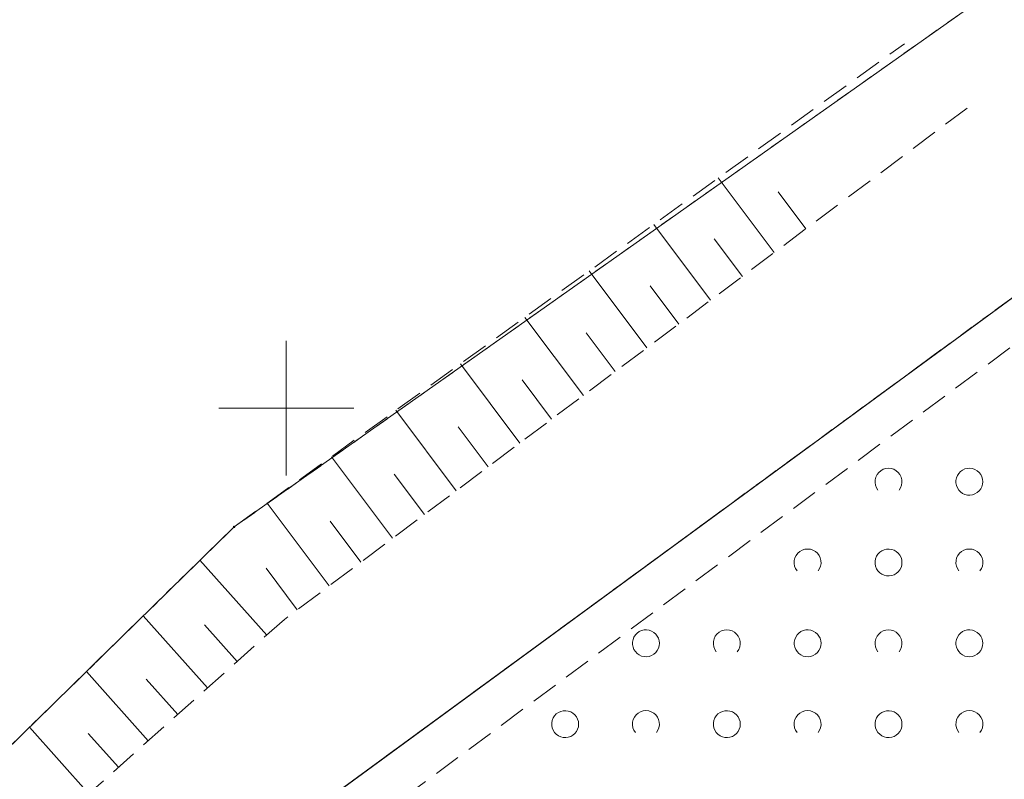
# Model space of a CAD drawing. Extents: x 5474185 to 5474933, y 5916077 to 5916824.
# Tile 62 of 256: x 5474240 to 5474277, y 5916686 to 5916714. Entities that reach past the tile are written whole.
import ezdxf

# ---------------------------------------------------------------- set-up
doc = ezdxf.new("R2010")
doc.units = 0
for name, pattern in [('PRZER1-1', [1, 0.5, -0.5]), ('PRZER2-1', [1.5, 1, -0.5]), ('PRZER3-1', [2, 1.5, -0.5])]:
    doc.linetypes.add(name, pattern=pattern)
for name, color, linetype, lineweight in [('GEPPGD', 253, 'CONTINUOUS', 18), ('GESDZI', 253, 'CONTINUOUS', 18), ('GESKKL', 253, 'CONTINUOUS', 18), ('GESUZY', 253, 'CONTINUOUS', 18), ('GSSTZI', 254, 'CONTINUOUS', 18), ('GSSZAD', 254, 'CONTINUOUS', 18), ('GSSZSN', 254, 'CONTINUOUS', 18), ('Ramka sekcyjna', 253, 'CONTINUOUS', 18)]:
    doc.layers.add(name, color=color, linetype=linetype, lineweight=lineweight)

msp = doc.modelspace()

# ---------------------------------------------------------------- hatches: boundary and pattern name
at = {"layer": 'GEPPGD'}
msp.add_hatch(color=256, dxfattribs=at).paths.add_polyline_path([(5474248.06, 5916695.545), (5474248.046094, 5916695.547202), (5474248.03355, 5916695.553594), (5474248.023594, 5916695.56355), (5474248.017202, 5916695.576094), (5474248.015, 5916695.59), (5474248.017202, 5916695.603906), (5474248.023594, 5916695.61645), (5474248.03355, 5916695.626406), (5474248.046094, 5916695.632798), (5474248.06, 5916695.635), (5474248.073906, 5916695.632798), (5474248.08645, 5916695.626406), (5474248.096406, 5916695.61645), (5474248.102798, 5916695.603906), (5474248.105, 5916695.59), (5474248.102798, 5916695.576094), (5474248.096406, 5916695.56355), (5474248.08645, 5916695.553594), (5474248.073906, 5916695.547202)])

# ---------------------------------------------------------------- linework, layer by layer
at = {"layer": 'GESDZI', "linetype": 'Continuous', "lineweight": 13}
for p, q in [((5474246, 5916681.43, 10.22), (5474351.73, 5916758.9, 10.22)), ((5474351.73, 5916758.9, 10.22), (5474246, 5916681.43, 10.22)), ((5474331, 5916754.23, 10.22), (5474248.06, 5916695.59, 10.22)), ((5474248.06, 5916695.59, 10.22), (5474239.6, 5916687.3, 10.22))]:
    msp.add_line(p, q, dxfattribs=at)
at = {"layer": 'GESDZI', "linetype": 'Continuous', "lineweight": 13, "elevation": 10.22, "flags": 128}
msp.add_lwpolyline([(5474443.69, 5916646.04), (5474393.53, 5916708.46), (5474352.63, 5916757.58), (5474351.73, 5916758.9), (5474246, 5916681.43), (5474241.05, 5916671.19), (5474244.02, 5916663.45), (5474255.17, 5916645.95), (5474272.74, 5916621.91), (5474307.08, 5916579.16), (5474342.29, 5916532.08), (5474455.96, 5916630.15), (5474443.69, 5916646.04)], close=True, dxfattribs=at)
at = {"layer": 'GESKKL', "linetype": 'PRZER3-1', "lineweight": 13}
msp.add_line((5474351.73, 5916758.9, 10.06), (5474246, 5916681.43, 10.06), dxfattribs=at)
at = {"layer": 'GESUZY', "linetype": 'PRZER1-1', "lineweight": 13}
for p, q in [((5474351.73, 5916758.9, 10.08), (5474246, 5916681.43, 10.08)), ((5474246, 5916681.43, 10.08), (5474351.73, 5916758.9, 10.08)), ((5474297.82, 5916730.77, 10.08), (5474248.06, 5916695.59, 10.08)), ((5474248.06, 5916695.59, 10.08), (5474239.6, 5916687.3, 10.08))]:
    msp.add_line(p, q, dxfattribs=at)
at = {"layer": 'GSSTZI', "linetype": 'PRZER2-1', "lineweight": 13}
msp.add_line((5474250.75, 5916682.86, 10.1), (5474281.05, 5916705.36, 10.1), dxfattribs=at)
at = {"layer": 'GSSZAD', "linetype": 'PRZER2-1', "lineweight": 13}
msp.add_line((5474250.75, 5916682.86, 10.1), (5474281.05, 5916705.36, 10.1), dxfattribs=at)
at = {"layer": 'GSSZAD', "elevation": 10.1, "flags": 128}
for points in [[(5474271.954688, 5916696.958505), (5474271.899433, 5916697.044136), (5474271.862688, 5916697.139191), (5474271.84598, 5916697.239723), (5474271.850002, 5916697.341554), (5474271.874588, 5916697.440454), (5474271.918717, 5916697.532315), (5474271.980554, 5916697.61332), (5474272.057532, 5916697.680104), (5474272.146452, 5916697.729894), (5474272.24362, 5916697.760619), (5474272.345, 5916697.771005), (5474272.44638, 5916697.760619), (5474272.543548, 5916697.729894), (5474272.632468, 5916697.680104), (5474272.709446, 5916697.61332), (5474272.771283, 5916697.532315), (5474272.815412, 5916697.440454), (5474272.839998, 5916697.341554), (5474272.84402, 5916697.239723), (5474272.827312, 5916697.139191), (5474272.790567, 5916697.044136), (5474272.735312, 5916696.958505)], [(5474268.954688, 5916693.958505), (5474268.899433, 5916694.044136), (5474268.862688, 5916694.139191), (5474268.84598, 5916694.239723), (5474268.850002, 5916694.341554), (5474268.874588, 5916694.440454), (5474268.918717, 5916694.532315), (5474268.980554, 5916694.61332), (5474269.057532, 5916694.680104), (5474269.146452, 5916694.729894), (5474269.24362, 5916694.760619), (5474269.345, 5916694.771005), (5474269.44638, 5916694.760619), (5474269.543548, 5916694.729894), (5474269.632468, 5916694.680104), (5474269.709446, 5916694.61332), (5474269.771283, 5916694.532315), (5474269.815412, 5916694.440454), (5474269.839998, 5916694.341554), (5474269.84402, 5916694.239723), (5474269.827312, 5916694.139191), (5474269.790567, 5916694.044136), (5474269.735312, 5916693.958505)], [(5474274.954688, 5916693.958505), (5474274.899433, 5916694.044136), (5474274.862688, 5916694.139191), (5474274.84598, 5916694.239723), (5474274.850002, 5916694.341554), (5474274.874588, 5916694.440454), (5474274.918717, 5916694.532315), (5474274.980554, 5916694.61332), (5474275.057532, 5916694.680104), (5474275.146452, 5916694.729894), (5474275.24362, 5916694.760619), (5474275.345, 5916694.771005), (5474275.44638, 5916694.760619), (5474275.543548, 5916694.729894), (5474275.632468, 5916694.680104), (5474275.709446, 5916694.61332), (5474275.771283, 5916694.532315), (5474275.815412, 5916694.440454), (5474275.839998, 5916694.341554), (5474275.84402, 5916694.239723), (5474275.827312, 5916694.139191), (5474275.790567, 5916694.044136), (5474275.735312, 5916693.958505)], [(5474265.954688, 5916690.958505), (5474265.899433, 5916691.044136), (5474265.862688, 5916691.139191), (5474265.84598, 5916691.239723), (5474265.850002, 5916691.341554), (5474265.874588, 5916691.440454), (5474265.918717, 5916691.532315), (5474265.980554, 5916691.61332), (5474266.057532, 5916691.680104), (5474266.146452, 5916691.729894), (5474266.24362, 5916691.760619), (5474266.345, 5916691.771005), (5474266.44638, 5916691.760619), (5474266.543548, 5916691.729894), (5474266.632468, 5916691.680104), (5474266.709446, 5916691.61332), (5474266.771283, 5916691.532315), (5474266.815412, 5916691.440454), (5474266.839998, 5916691.341554), (5474266.84402, 5916691.239723), (5474266.827312, 5916691.139191), (5474266.790567, 5916691.044136), (5474266.735312, 5916690.958505)], [(5474271.954688, 5916690.958505), (5474271.899433, 5916691.044136), (5474271.862688, 5916691.139191), (5474271.84598, 5916691.239723), (5474271.850002, 5916691.341554), (5474271.874588, 5916691.440454), (5474271.918717, 5916691.532315), (5474271.980554, 5916691.61332), (5474272.057532, 5916691.680104), (5474272.146452, 5916691.729894), (5474272.24362, 5916691.760619), (5474272.345, 5916691.771005), (5474272.44638, 5916691.760619), (5474272.543548, 5916691.729894), (5474272.632468, 5916691.680104), (5474272.709446, 5916691.61332), (5474272.771283, 5916691.532315), (5474272.815412, 5916691.440454), (5474272.839998, 5916691.341554), (5474272.84402, 5916691.239723), (5474272.827312, 5916691.139191), (5474272.790567, 5916691.044136), (5474272.735312, 5916690.958505)], [(5474262.954688, 5916687.958505), (5474262.899433, 5916688.044136), (5474262.862688, 5916688.139191), (5474262.84598, 5916688.239723), (5474262.850002, 5916688.341554), (5474262.874588, 5916688.440454), (5474262.918717, 5916688.532315), (5474262.980554, 5916688.61332), (5474263.057532, 5916688.680104), (5474263.146452, 5916688.729894), (5474263.24362, 5916688.760619), (5474263.345, 5916688.771005), (5474263.44638, 5916688.760619), (5474263.543548, 5916688.729894), (5474263.632468, 5916688.680104), (5474263.709446, 5916688.61332), (5474263.771283, 5916688.532315), (5474263.815412, 5916688.440454), (5474263.839998, 5916688.341554), (5474263.84402, 5916688.239723), (5474263.827312, 5916688.139191), (5474263.790567, 5916688.044136), (5474263.735312, 5916687.958505)], [(5474268.954688, 5916687.958505), (5474268.899433, 5916688.044136), (5474268.862688, 5916688.139191), (5474268.84598, 5916688.239723), (5474268.850002, 5916688.341554), (5474268.874588, 5916688.440454), (5474268.918717, 5916688.532315), (5474268.980554, 5916688.61332), (5474269.057532, 5916688.680104), (5474269.146452, 5916688.729894), (5474269.24362, 5916688.760619), (5474269.345, 5916688.771005), (5474269.44638, 5916688.760619), (5474269.543548, 5916688.729894), (5474269.632468, 5916688.680104), (5474269.709446, 5916688.61332), (5474269.771283, 5916688.532315), (5474269.815412, 5916688.440454), (5474269.839998, 5916688.341554), (5474269.84402, 5916688.239723), (5474269.827312, 5916688.139191), (5474269.790567, 5916688.044136), (5474269.735312, 5916687.958505)], [(5474274.954688, 5916687.958505), (5474274.899433, 5916688.044136), (5474274.862688, 5916688.139191), (5474274.84598, 5916688.239723), (5474274.850002, 5916688.341554), (5474274.874588, 5916688.440454), (5474274.918717, 5916688.532315), (5474274.980554, 5916688.61332), (5474275.057532, 5916688.680104), (5474275.146452, 5916688.729894), (5474275.24362, 5916688.760619), (5474275.345, 5916688.771005), (5474275.44638, 5916688.760619), (5474275.543548, 5916688.729894), (5474275.632468, 5916688.680104), (5474275.709446, 5916688.61332), (5474275.771283, 5916688.532315), (5474275.815412, 5916688.440454), (5474275.839998, 5916688.341554), (5474275.84402, 5916688.239723), (5474275.827312, 5916688.139191), (5474275.790567, 5916688.044136), (5474275.735312, 5916687.958505)]]:
    msp.add_lwpolyline(points, dxfattribs=at)
for points in [[(5474275.845, 5916697.271005), (5474275.835964, 5916697.365631), (5474275.809184, 5916697.456836), (5474275.765627, 5916697.541325), (5474275.706867, 5916697.616045), (5474275.635028, 5916697.678293), (5474275.552708, 5916697.725821), (5474275.462879, 5916697.756911), (5474275.368791, 5916697.770439), (5474275.273843, 5916697.765916), (5474275.181466, 5916697.743505), (5474275.095, 5916697.704018), (5474275.01757, 5916697.64888), (5474274.951973, 5916697.580084), (5474274.900582, 5916697.500118), (5474274.865254, 5916697.411871), (5474274.847264, 5916697.318533), (5474274.847264, 5916697.223477), (5474274.865254, 5916697.130139), (5474274.900582, 5916697.041892), (5474274.951973, 5916696.961926), (5474275.01757, 5916696.89313), (5474275.095, 5916696.837992), (5474275.181466, 5916696.798505), (5474275.273843, 5916696.776094), (5474275.368791, 5916696.771571), (5474275.462879, 5916696.785099), (5474275.552708, 5916696.816189), (5474275.635028, 5916696.863717), (5474275.706867, 5916696.925965), (5474275.765627, 5916697.000685), (5474275.809184, 5916697.085174), (5474275.835964, 5916697.176379), (5474275.845, 5916697.271005)], [(5474272.845, 5916694.271005), (5474272.835964, 5916694.365631), (5474272.809184, 5916694.456836), (5474272.765627, 5916694.541325), (5474272.706867, 5916694.616045), (5474272.635028, 5916694.678293), (5474272.552708, 5916694.725821), (5474272.462879, 5916694.756911), (5474272.368791, 5916694.770439), (5474272.273843, 5916694.765916), (5474272.181466, 5916694.743505), (5474272.095, 5916694.704018), (5474272.01757, 5916694.64888), (5474271.951973, 5916694.580084), (5474271.900582, 5916694.500118), (5474271.865254, 5916694.411871), (5474271.847264, 5916694.318533), (5474271.847264, 5916694.223477), (5474271.865254, 5916694.130139), (5474271.900582, 5916694.041892), (5474271.951973, 5916693.961926), (5474272.01757, 5916693.89313), (5474272.095, 5916693.837992), (5474272.181466, 5916693.798505), (5474272.273843, 5916693.776094), (5474272.368791, 5916693.771571), (5474272.462879, 5916693.785099), (5474272.552708, 5916693.816189), (5474272.635028, 5916693.863717), (5474272.706867, 5916693.925965), (5474272.765627, 5916694.000685), (5474272.809184, 5916694.085174), (5474272.835964, 5916694.176379), (5474272.845, 5916694.271005)], [(5474263.845, 5916691.271005), (5474263.835964, 5916691.365631), (5474263.809184, 5916691.456836), (5474263.765627, 5916691.541325), (5474263.706867, 5916691.616045), (5474263.635028, 5916691.678293), (5474263.552708, 5916691.725821), (5474263.462879, 5916691.756911), (5474263.368791, 5916691.770439), (5474263.273843, 5916691.765916), (5474263.181466, 5916691.743505), (5474263.095, 5916691.704018), (5474263.01757, 5916691.64888), (5474262.951973, 5916691.580084), (5474262.900582, 5916691.500118), (5474262.865254, 5916691.411871), (5474262.847264, 5916691.318533), (5474262.847264, 5916691.223477), (5474262.865254, 5916691.130139), (5474262.900582, 5916691.041892), (5474262.951973, 5916690.961926), (5474263.01757, 5916690.89313), (5474263.095, 5916690.837992), (5474263.181466, 5916690.798505), (5474263.273843, 5916690.776094), (5474263.368791, 5916690.771571), (5474263.462879, 5916690.785099), (5474263.552708, 5916690.816189), (5474263.635028, 5916690.863717), (5474263.706867, 5916690.925965), (5474263.765627, 5916691.000685), (5474263.809184, 5916691.085174), (5474263.835964, 5916691.176379), (5474263.845, 5916691.271005)], [(5474269.845, 5916691.271005), (5474269.835964, 5916691.365631), (5474269.809184, 5916691.456836), (5474269.765627, 5916691.541325), (5474269.706867, 5916691.616045), (5474269.635028, 5916691.678293), (5474269.552708, 5916691.725821), (5474269.462879, 5916691.756911), (5474269.368791, 5916691.770439), (5474269.273843, 5916691.765916), (5474269.181466, 5916691.743505), (5474269.095, 5916691.704018), (5474269.01757, 5916691.64888), (5474268.951973, 5916691.580084), (5474268.900582, 5916691.500118), (5474268.865254, 5916691.411871), (5474268.847264, 5916691.318533), (5474268.847264, 5916691.223477), (5474268.865254, 5916691.130139), (5474268.900582, 5916691.041892), (5474268.951973, 5916690.961926), (5474269.01757, 5916690.89313), (5474269.095, 5916690.837992), (5474269.181466, 5916690.798505), (5474269.273843, 5916690.776094), (5474269.368791, 5916690.771571), (5474269.462879, 5916690.785099), (5474269.552708, 5916690.816189), (5474269.635028, 5916690.863717), (5474269.706867, 5916690.925965), (5474269.765627, 5916691.000685), (5474269.809184, 5916691.085174), (5474269.835964, 5916691.176379), (5474269.845, 5916691.271005)], [(5474275.845, 5916691.271005), (5474275.835964, 5916691.365631), (5474275.809184, 5916691.456836), (5474275.765627, 5916691.541325), (5474275.706867, 5916691.616045), (5474275.635028, 5916691.678293), (5474275.552708, 5916691.725821), (5474275.462879, 5916691.756911), (5474275.368791, 5916691.770439), (5474275.273843, 5916691.765916), (5474275.181466, 5916691.743505), (5474275.095, 5916691.704018), (5474275.01757, 5916691.64888), (5474274.951973, 5916691.580084), (5474274.900582, 5916691.500118), (5474274.865254, 5916691.411871), (5474274.847264, 5916691.318533), (5474274.847264, 5916691.223477), (5474274.865254, 5916691.130139), (5474274.900582, 5916691.041892), (5474274.951973, 5916690.961926), (5474275.01757, 5916690.89313), (5474275.095, 5916690.837992), (5474275.181466, 5916690.798505), (5474275.273843, 5916690.776094), (5474275.368791, 5916690.771571), (5474275.462879, 5916690.785099), (5474275.552708, 5916690.816189), (5474275.635028, 5916690.863717), (5474275.706867, 5916690.925965), (5474275.765627, 5916691.000685), (5474275.809184, 5916691.085174), (5474275.835964, 5916691.176379), (5474275.845, 5916691.271005)], [(5474260.845, 5916688.271005), (5474260.835964, 5916688.365631), (5474260.809184, 5916688.456836), (5474260.765627, 5916688.541325), (5474260.706867, 5916688.616045), (5474260.635028, 5916688.678293), (5474260.552708, 5916688.725821), (5474260.462879, 5916688.756911), (5474260.368791, 5916688.770439), (5474260.273843, 5916688.765916), (5474260.181466, 5916688.743505), (5474260.095, 5916688.704018), (5474260.01757, 5916688.64888), (5474259.951973, 5916688.580084), (5474259.900582, 5916688.500118), (5474259.865254, 5916688.411871), (5474259.847264, 5916688.318533), (5474259.847264, 5916688.223477), (5474259.865254, 5916688.130139), (5474259.900582, 5916688.041892), (5474259.951973, 5916687.961926), (5474260.01757, 5916687.89313), (5474260.095, 5916687.837992), (5474260.181466, 5916687.798505), (5474260.273843, 5916687.776094), (5474260.368791, 5916687.771571), (5474260.462879, 5916687.785099), (5474260.552708, 5916687.816189), (5474260.635028, 5916687.863717), (5474260.706867, 5916687.925965), (5474260.765627, 5916688.000685), (5474260.809184, 5916688.085174), (5474260.835964, 5916688.176379), (5474260.845, 5916688.271005)], [(5474266.845, 5916688.271005), (5474266.835964, 5916688.365631), (5474266.809184, 5916688.456836), (5474266.765627, 5916688.541325), (5474266.706867, 5916688.616045), (5474266.635028, 5916688.678293), (5474266.552708, 5916688.725821), (5474266.462879, 5916688.756911), (5474266.368791, 5916688.770439), (5474266.273843, 5916688.765916), (5474266.181466, 5916688.743505), (5474266.095, 5916688.704018), (5474266.01757, 5916688.64888), (5474265.951973, 5916688.580084), (5474265.900582, 5916688.500118), (5474265.865254, 5916688.411871), (5474265.847264, 5916688.318533), (5474265.847264, 5916688.223477), (5474265.865254, 5916688.130139), (5474265.900582, 5916688.041892), (5474265.951973, 5916687.961926), (5474266.01757, 5916687.89313), (5474266.095, 5916687.837992), (5474266.181466, 5916687.798505), (5474266.273843, 5916687.776094), (5474266.368791, 5916687.771571), (5474266.462879, 5916687.785099), (5474266.552708, 5916687.816189), (5474266.635028, 5916687.863717), (5474266.706867, 5916687.925965), (5474266.765627, 5916688.000685), (5474266.809184, 5916688.085174), (5474266.835964, 5916688.176379), (5474266.845, 5916688.271005)], [(5474272.845, 5916688.271005), (5474272.835964, 5916688.365631), (5474272.809184, 5916688.456836), (5474272.765627, 5916688.541325), (5474272.706867, 5916688.616045), (5474272.635028, 5916688.678293), (5474272.552708, 5916688.725821), (5474272.462879, 5916688.756911), (5474272.368791, 5916688.770439), (5474272.273843, 5916688.765916), (5474272.181466, 5916688.743505), (5474272.095, 5916688.704018), (5474272.01757, 5916688.64888), (5474271.951973, 5916688.580084), (5474271.900582, 5916688.500118), (5474271.865254, 5916688.411871), (5474271.847264, 5916688.318533), (5474271.847264, 5916688.223477), (5474271.865254, 5916688.130139), (5474271.900582, 5916688.041892), (5474271.951973, 5916687.961926), (5474272.01757, 5916687.89313), (5474272.095, 5916687.837992), (5474272.181466, 5916687.798505), (5474272.273843, 5916687.776094), (5474272.368791, 5916687.771571), (5474272.462879, 5916687.785099), (5474272.552708, 5916687.816189), (5474272.635028, 5916687.863717), (5474272.706867, 5916687.925965), (5474272.765627, 5916688.000685), (5474272.809184, 5916688.085174), (5474272.835964, 5916688.176379), (5474272.845, 5916688.271005)]]:
    msp.add_lwpolyline(points, close=True, dxfattribs=at)
at = {"layer": 'GSSZSN', "linetype": 'PRZER2-1', "lineweight": 13}
for p, q in [((5474248.06, 5916695.59, 10.06), (5474272.94, 5916713.53, 10.06)), ((5474275.26, 5916711.14, 10.06), (5474249.93, 5916692.16, 10.06)), ((5474239.6, 5916687.3, 10.06), (5474248.06, 5916695.59, 10.06)), ((5474249.93, 5916692.16, 10.06), (5474241.99, 5916685.08, 10.06))]:
    msp.add_line(p, q, dxfattribs=at)
at = {"layer": 'GSSZSN', "linetype": 'Continuous', "lineweight": 18, "elevation": 10.06, "flags": 128}
for points in [[(5474268.101372, 5916705.775975), (5474266.026537, 5916708.544971)], [(5474269.281074, 5916706.659936), (5474268.251762, 5916708.033617)], [(5474265.741968, 5916704.008052), (5474263.634711, 5916706.820318)], [(5474266.92167, 5916704.892013), (5474265.876147, 5916706.287329)], [(5474263.382564, 5916702.240129), (5474261.242885, 5916705.095665)], [(5474264.562266, 5916703.12409), (5474263.500532, 5916704.541041)], [(5474261.02316, 5916700.472206), (5474258.851058, 5916703.371012)], [(5474262.202862, 5916701.356168), (5474261.124917, 5916702.794753)], [(5474258.663756, 5916698.704283), (5474256.459232, 5916701.646359)], [(5474259.843458, 5916699.588245), (5474258.749302, 5916701.048465)], [(5474256.304353, 5916696.936361), (5474254.067406, 5916699.921707)], [(5474257.484055, 5916697.820322), (5474256.373687, 5916699.302177)], [(5474253.944949, 5916695.168438), (5474251.675579, 5916698.197054)], [(5474255.124651, 5916696.052399), (5474253.998072, 5916697.55589)], [(5474251.585545, 5916693.400515), (5474249.283753, 5916696.472401)], [(5474252.765247, 5916694.284476), (5474251.622457, 5916695.809602)], [(5474249.273543, 5916691.574645), (5474246.796825, 5916694.352208)], [(5474250.405843, 5916692.516554), (5474249.246841, 5916694.063314)], [(5474247.073034, 5916689.612479), (5474244.688695, 5916692.28644)], [(5474248.173288, 5916690.593562), (5474246.958024, 5916691.956443)], [(5474244.872525, 5916687.650312), (5474242.580566, 5916690.220673)], [(5474245.972779, 5916688.631395), (5474244.803705, 5916689.942476)], [(5474242.672016, 5916685.688145), (5474240.472437, 5916688.154905)], [(5474243.772271, 5916686.669229), (5474242.649386, 5916687.928509)]]:
    msp.add_lwpolyline(points, dxfattribs=at)
at = {"layer": 'Ramka sekcyjna', "linetype": 'Continuous', "lineweight": 18, "elevation": 100, "flags": 128}
for points in [[(5474250, 5916697.5), (5474250, 5916702.5)], [(5474252.5, 5916700), (5474247.5, 5916700)]]:
    msp.add_lwpolyline(points, dxfattribs=at)

doc.saveas('drawing.dxf')
